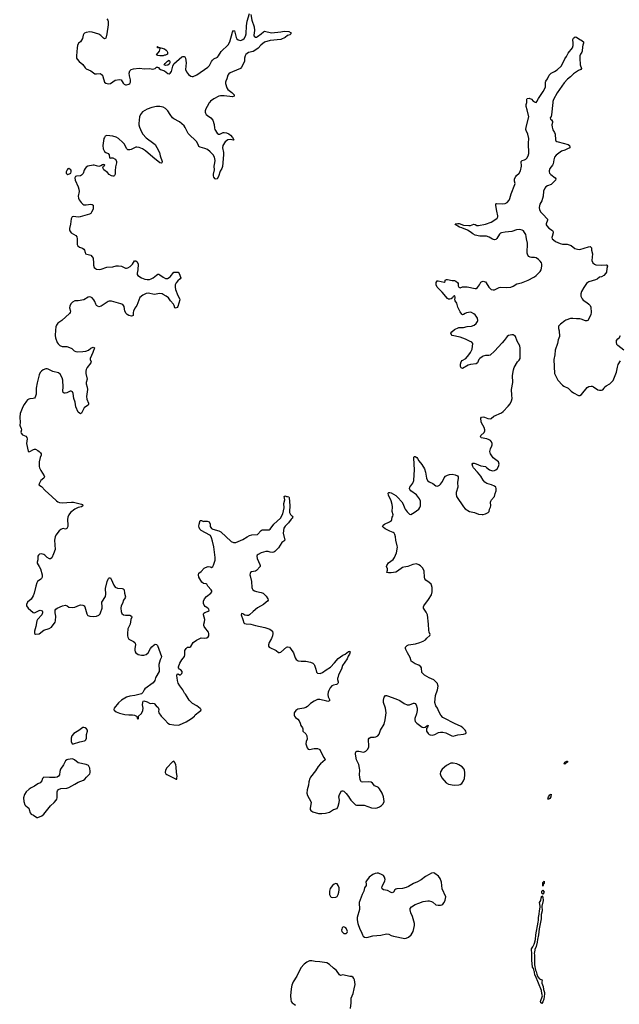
# Model space of a CAD drawing. Header units: inches. Extents: x 2057758 to 2159670, y 827298 to 1016821.
# Tile 57 of 90: x 2081053 to 2091477, y 934323 to 951437. Entities that reach past the tile are written whole.
import ezdxf

# ---------------------------------------------------------------- set-up
doc = ezdxf.new("R2010")
doc.units = ezdxf.units.IN
doc.header["$MEASUREMENT"] = 0
for name, color, linetype in [('C0983', 7, 'Continuous'), ('C0984', 7, 'Continuous'), ('C0985', 7, 'Continuous'), ('C0993', 7, 'Continuous'), ('C0994', 7, 'Continuous'), ('C0995', 7, 'Continuous')]:
    doc.layers.add(name, color=color, linetype=linetype)

msp = doc.modelspace()

# ---------------------------------------------------------------- linework, layer by layer
at = {"layer": 'C0983', "color": 6}
for points, elevation in [([(2083415, 940000), (2083401, 939950), (2083371, 939910), (2083230, 939805), (2083216, 939790), (2083195, 939745), (2083170, 939721), (2083052, 939688), (2082970, 939680), (2082910, 939664), (2082823, 939610), (2082770, 939561), (2082693, 939470), (2082687, 939450), (2082693, 939433), (2082730, 939408), (2082790, 939384), (2082881, 939361), (2082950, 939353), (2083014, 939354), (2083048, 939348), (2083082, 939330), (2083094, 939310), (2083094, 939290), (2083104, 939284), (2083110, 939282), (2083118, 939290), (2083118, 939330), (2083170, 939377), (2083196, 939430), (2083201, 939470), (2083189, 939531), (2083194, 939570), (2083202, 939590), (2083210, 939596), (2083270, 939579), (2083310, 939555), (2083330, 939551), (2083370, 939555), (2083391, 939551), (2083424, 939510), (2083461, 939481), (2083469, 939450), (2083465, 939410), (2083469, 939390), (2083511, 939330), (2083579, 939270), (2083627, 939207), (2083655, 939195), (2083730, 939178), (2083810, 939176), (2083830, 939180), (2083946, 939234), (2084038, 939290), (2084089, 939330), (2084106, 939354), (2084181, 939410), (2084201, 939430), (2084205, 939450), (2084190, 939465), (2084130, 939510), (2084056, 939550), (2083997, 939610), (2083966, 939670), (2083935, 939715), (2083918, 939730), (2083887, 939790), (2083836, 939856), (2083807, 939907), (2083794, 939950), (2083788, 940000)], 500), ([(2086581, 940000), (2086578, 939990), (2086578, 939970), (2086590, 939930), (2086589, 939910), (2086582, 939898), (2086573, 939887), (2086560, 939880), (2086510, 939871), (2086482, 939858), (2086450, 939822), (2086425, 939775), (2086415, 939750), (2086408, 939710), (2086415, 939670), (2086442, 939610), (2086430, 939594), (2086412, 939588), (2086394, 939590), (2086270, 939621), (2086230, 939620), (2086170, 939590), (2086110, 939550), (2086058, 939502), (2086030, 939483), (2085990, 939469), (2085886, 939454), (2085852, 939428), (2085825, 939390), (2085825, 939350), (2085833, 939330), (2085849, 939309), (2085890, 939277), (2085913, 939250), (2085930, 939211), (2085941, 939170), (2085968, 939130), (2085976, 939110), (2085978, 939070), (2086026, 939026), (2086046, 938990), (2086050, 938930), (2086035, 938890), (2086030, 938850), (2086050, 938779), (2086070, 938760), (2086090, 938754), (2086171, 938769), (2086230, 938767), (2086260, 938760), (2086272, 938750), (2086336, 938616), (2086359, 938590), (2086361, 938570), (2086280, 938500), (2086244, 938456), (2086198, 938382), (2086106, 938270), (2086096, 938250), (2086079, 938190), (2086072, 938130), (2086050, 938050), (2086047, 937990), (2086058, 937950), (2086117, 937850), (2086120, 937830), (2086103, 937730), (2086105, 937710), (2086117, 937690), (2086150, 937668), (2086250, 937637), (2086303, 937637), (2086370, 937644), (2086438, 937662), (2086510, 937707), (2086570, 937727), (2086590, 937765), (2086608, 937830), (2086610, 937870), (2086601, 937930), (2086610, 937970), (2086650, 938031), (2086670, 938036), (2086690, 938025), (2086730, 937986), (2086770, 937936), (2086785, 937905), (2086811, 937870), (2086890, 937793), (2086910, 937782), (2087043, 937783), (2087170, 937739), (2087230, 937730), (2087270, 937738), (2087310, 937755), (2087343, 937777), (2087371, 937809), (2087388, 937850), (2087379, 937930), (2087356, 937990), (2087310, 938070), (2087292, 938092), (2087270, 938105), (2087223, 938123), (2087210, 938135), (2087189, 938169), (2087165, 938185), (2087112, 938192), (2087010, 938182), (2086992, 938192), (2086984, 938204), (2086974, 938230), (2086962, 938310), (2086966, 938390), (2086962, 938430), (2086948, 938490), (2086911, 938570), (2086890, 938670), (2086890, 938690), (2086898, 938710), (2086916, 938724), (2086950, 938724), (2087030, 938707), (2087050, 938710), (2087070, 938722), (2087097, 938750), (2087120, 938790), (2087124, 938830), (2087114, 938910), (2087118, 938930), (2087128, 938950), (2087155, 938965), (2087214, 938966), (2087247, 938973), (2087278, 938990), (2087300, 939020), (2087323, 939090), (2087387, 939193), (2087405, 939270), (2087422, 939390), (2087411, 939470), (2087380, 939570), (2087377, 939610), (2087390, 939663), (2087410, 939688), (2087430, 939690), (2087450, 939685), (2087590, 939635), (2087662, 939602), (2087735, 939550), (2087790, 939528), (2087830, 939526), (2087902, 939558), (2087910, 939559), (2087930, 939550), (2087948, 939528), (2087963, 939470), (2087961, 939430), (2087950, 939370), (2087921, 939290), (2087921, 939270), (2087930, 939239), (2087955, 939210), (2088050, 939140), (2088070, 939133), (2088102, 939138), (2088130, 939162), (2088138, 939162), (2088152, 939172), (2088151, 939150), (2088140, 939140), (2088126, 939114), (2088128, 939070), (2088156, 939030), (2088170, 939015), (2088190, 939004), (2088230, 939003), (2088270, 939015), (2088334, 939046), (2088370, 939054), (2088410, 939054), (2088462, 939042), (2088565, 938990), (2088590, 938985), (2088670, 939007), (2088770, 939016), (2088809, 939030), (2088815, 939045), (2088809, 939070), (2088797, 939090), (2088757, 939130), (2088730, 939150), (2088610, 939202), (2088430, 939298), (2088410, 939310), (2088372, 939350), (2088339, 939410), (2088314, 939470), (2088290, 939510), (2088272, 939570), (2088282, 939690), (2088314, 939790), (2088326, 939850), (2088325, 939870), (2088317, 939897), (2088290, 939930), (2088250, 939961), (2088174, 940000)], 500), ([(2090000, 934887), (2089998, 934898), (2089983, 934943), (2089968, 934970), (2089955, 935090), (2089956, 935210), (2089948, 935272), (2089950, 935290), (2089976, 935324), (2089994, 935366), (2090000, 935383)], 400), ([(2090000, 935222), (2089999, 935210), (2090000, 935180)], 400), ([(2086802, 934250), (2086818, 934350), (2086815, 934430), (2086850, 934510), (2086870, 934590), (2086883, 934670), (2086875, 934750), (2086864, 934770), (2086850, 934789), (2086825, 934805), (2086790, 934806), (2086670, 934835), (2086630, 934825), (2086613, 934833), (2086563, 934910), (2086510, 934950), (2086436, 935016), (2086390, 935041), (2086270, 935064), (2086191, 935069), (2086130, 935081), (2086090, 935076), (2086045, 935055), (2085998, 935022), (2085941, 934958), (2085869, 934810), (2085806, 934713), (2085783, 934657), (2085770, 934590), (2085763, 934470), (2085765, 934405), (2085775, 934370), (2085790, 934350), (2085823, 934323), (2085850, 934308)], 500)]:
    msp.add_lwpolyline(points, dxfattribs=dict(at, elevation=elevation))
at = {"layer": 'C0983', "color": 6, "elevation": 500}
for points in [[(2082170, 939137), (2082150, 939136), (2082079, 939081), (2081996, 939030), (2081961, 938990), (2081950, 938950), (2081949, 938889), (2081966, 938850), (2081990, 938848), (2082096, 938884), (2082177, 938903), (2082192, 938908), (2082202, 938918), (2082213, 938947), (2082213, 939010), (2082229, 939069), (2082229, 939090), (2082214, 939110), (2082190, 939129)], [(2081970, 938589), (2081890, 938580), (2081870, 938573), (2081850, 938552), (2081815, 938485), (2081765, 938410), (2081752, 938370), (2081743, 938310), (2081730, 938287), (2081707, 938273), (2081672, 938268), (2081570, 938265), (2081470, 938269), (2081452, 938248), (2081436, 938210), (2081410, 938170), (2081370, 938157), (2081310, 938114), (2081250, 938088), (2081217, 938063), (2081166, 938014), (2081134, 937970), (2081120, 937910), (2081124, 937850), (2081145, 937790), (2081159, 937770), (2081190, 937752), (2081210, 937731), (2081220, 937710), (2081237, 937650), (2081250, 937629), (2081292, 937612), (2081350, 937570), (2081370, 937568), (2081439, 937601), (2081470, 937626), (2081586, 937774), (2081651, 937830), (2081686, 937870), (2081699, 937890), (2081704, 937910), (2081705, 938015), (2081709, 938031), (2081730, 938058), (2081767, 938073), (2081870, 938081), (2081910, 938091), (2082013, 938147), (2082070, 938184), (2082162, 938218), (2082186, 938234), (2082212, 938270), (2082255, 938310), (2082270, 938330), (2082276, 938350), (2082278, 938370), (2082272, 938430), (2082250, 938472), (2082210, 938490), (2082070, 938521), (2082005, 938570)], [(2083730, 938549), (2083710, 938535), (2083610, 938433), (2083589, 938390), (2083583, 938350), (2083591, 938331), (2083610, 938315), (2083657, 938297), (2083690, 938275), (2083762, 938242), (2083770, 938234), (2083782, 938238), (2083787, 938253), (2083789, 938290), (2083778, 938350), (2083772, 938450), (2083766, 938486), (2083750, 938528)], [(2088590, 938517), (2088550, 938517), (2088470, 938472), (2088398, 938410), (2088370, 938362), (2088365, 938330), (2088370, 938310), (2088390, 938262), (2088468, 938170), (2088510, 938148), (2088609, 938131), (2088685, 938135), (2088710, 938143), (2088737, 938163), (2088770, 938210), (2088785, 938250), (2088794, 938310), (2088794, 938350), (2088787, 938390), (2088778, 938410), (2088748, 938450), (2088690, 938488), (2088650, 938504)], [(2088250, 936606), (2088210, 936602), (2088170, 936582), (2088110, 936545), (2088034, 936486), (2087968, 936452), (2087897, 936423), (2087810, 936370), (2087770, 936352), (2087710, 936336), (2087610, 936331), (2087594, 936326), (2087577, 936310), (2087550, 936270), (2087530, 936263), (2087510, 936266), (2087450, 936300), (2087375, 936315), (2087356, 936330), (2087350, 936350), (2087355, 936370), (2087402, 936470), (2087407, 936490), (2087394, 936534), (2087379, 936559), (2087354, 936574), (2087290, 936600), (2087270, 936603), (2087230, 936598), (2087190, 936581), (2087126, 936534), (2087081, 936470), (2087073, 936450), (2087079, 936410), (2087075, 936390), (2087047, 936350), (2087033, 936290), (2087006, 936230), (2086956, 936090), (2086959, 935970), (2086921, 935830), (2086922, 935790), (2086932, 935730), (2086967, 935630), (2086988, 935590), (2087010, 935530), (2087026, 935506), (2087049, 935489), (2087086, 935486), (2087190, 935511), (2087330, 935526), (2087430, 935548), (2087470, 935540), (2087510, 935518), (2087550, 935506), (2087750, 935467), (2087770, 935470), (2087810, 935488), (2087860, 935530), (2087892, 935590), (2087914, 935690), (2087914, 935730), (2087882, 935850), (2087855, 935915), (2087844, 935964), (2087844, 935990), (2087862, 936018), (2087930, 936059), (2087990, 936083), (2088070, 936108), (2088150, 936124), (2088170, 936124), (2088211, 936111), (2088237, 936097), (2088290, 936054), (2088330, 936044), (2088370, 936047), (2088390, 936054), (2088410, 936066), (2088433, 936090), (2088450, 936131), (2088461, 936190), (2088400, 936330), (2088385, 936445), (2088365, 936510), (2088333, 936553), (2088270, 936599)], [(2086550, 936420), (2086521, 936410), (2086490, 936389), (2086450, 936334), (2086436, 936290), (2086439, 936230), (2086454, 936194), (2086470, 936183), (2086490, 936177), (2086550, 936184), (2086570, 936197), (2086588, 936230), (2086601, 936270), (2086608, 936310), (2086605, 936350), (2086591, 936390), (2086570, 936416)], [(2086690, 935669), (2086670, 935664), (2086659, 935650), (2086652, 935630), (2086650, 935610), (2086656, 935590), (2086670, 935570), (2086690, 935555), (2086710, 935551), (2086730, 935554), (2086746, 935570), (2086749, 935590), (2086734, 935634), (2086721, 935650)]]:
    msp.add_lwpolyline(points, close=True, dxfattribs=at)
at = {"layer": 'C0984', "color": 6, "elevation": 500}
for points in [[(2084353, 950000), (2084344, 949990), (2084310, 949930), (2084291, 949890), (2084280, 949850), (2084278, 949830), (2084283, 949810), (2084296, 949790), (2084319, 949770), (2084373, 949733), (2084408, 949690), (2084434, 949614), (2084439, 949550), (2084445, 949530), (2084484, 949464), (2084510, 949447), (2084530, 949449), (2084590, 949477), (2084610, 949479), (2084650, 949472), (2084690, 949453), (2084719, 949430), (2084755, 949390), (2084776, 949350), (2084770, 949345), (2084710, 949356), (2084670, 949348), (2084627, 949313), (2084587, 949253), (2084578, 949210), (2084594, 949130), (2084597, 949090), (2084576, 948884), (2084566, 948850), (2084538, 948802), (2084508, 948710), (2084488, 948672), (2084470, 948664), (2084450, 948672), (2084430, 948698), (2084423, 948723), (2084423, 948750), (2084437, 948830), (2084435, 948890), (2084447, 948950), (2084449, 948990), (2084439, 949050), (2084416, 949090), (2084363, 949143), (2084318, 949178), (2084270, 949200), (2084190, 949223), (2084170, 949234), (2084159, 949250), (2084130, 949314), (2083979, 949459), (2083930, 949566), (2083912, 949590), (2083830, 949659), (2083733, 949713), (2083711, 949731), (2083668, 949788), (2083629, 949850), (2083590, 949895), (2083550, 949919), (2083490, 949931), (2083434, 949926), (2083348, 949912), (2083270, 949880), (2083190, 949837), (2083153, 949790), (2083133, 949750), (2083122, 949630), (2083123, 949610), (2083135, 949570), (2083168, 949490), (2083193, 949450), (2083250, 949386), (2083386, 949286), (2083406, 949266), (2083438, 949218), (2083481, 949130), (2083495, 949070), (2083530, 948971), (2083526, 948950), (2083510, 948943), (2083490, 948950), (2083370, 949045), (2083240, 949160), (2083190, 949194), (2083130, 949216), (2083090, 949224), (2083070, 949220), (2082990, 949180), (2082970, 949174), (2082930, 949176), (2082914, 949194), (2082870, 949278), (2082845, 949305), (2082769, 949370), (2082730, 949393), (2082670, 949412), (2082570, 949423), (2082541, 949410), (2082526, 949390), (2082518, 949370), (2082499, 949250), (2082503, 949190), (2082530, 949146), (2082550, 949129), (2082590, 949109), (2082608, 949090), (2082614, 949034), (2082630, 949028), (2082646, 949034), (2082675, 949035), (2082710, 949011), (2082730, 948988), (2082737, 948970), (2082738, 948950), (2082719, 948881), (2082710, 948810), (2082710, 948750), (2082701, 948730), (2082690, 948720), (2082670, 948716), (2082650, 948723), (2082609, 948749), (2082579, 948779), (2082517, 948830), (2082502, 948850), (2082499, 948870), (2082510, 948890), (2082532, 948910), (2082530, 948915), (2082510, 948922), (2082490, 948914), (2082465, 948895), (2082430, 948885), (2082350, 948907), (2082330, 948908), (2082239, 948890), (2082210, 948872), (2082190, 948850), (2082176, 948824), (2082155, 948765), (2082130, 948733), (2082110, 948723), (2082042, 948718), (2082021, 948710), (2082013, 948687), (2082017, 948650), (2082070, 948530), (2082083, 948490), (2082086, 948450), (2082071, 948370), (2082076, 948336), (2082087, 948307), (2082119, 948259), (2082149, 948229), (2082170, 948219), (2082210, 948217), (2082288, 948228), (2082310, 948224), (2082330, 948213), (2082333, 948193), (2082328, 948150), (2082325, 948130), (2082304, 948090), (2082290, 948070), (2082265, 948055), (2082102, 948010), (2082067, 948007), (2081990, 948016), (2081967, 948010), (2081951, 947990), (2081946, 947974), (2081936, 947884), (2081919, 947810), (2081919, 947779), (2081925, 947765), (2081950, 947735), (2081987, 947707), (2082028, 947688), (2082045, 947665), (2082054, 947630), (2082050, 947530), (2082065, 947505), (2082090, 947485), (2082144, 947464), (2082167, 947450), (2082181, 947430), (2082189, 947389), (2082199, 947370), (2082290, 947342), (2082315, 947315), (2082329, 947290), (2082333, 947270), (2082337, 947230), (2082335, 947170), (2082350, 947130), (2082370, 947110), (2082390, 947100), (2082435, 947095), (2082470, 947100), (2082570, 947137), (2082670, 947140), (2082730, 947156), (2082770, 947160), (2082822, 947150), (2082890, 947117), (2082910, 947118), (2082930, 947124), (2082971, 947149), (2083014, 947190), (2083050, 947243), (2083070, 947248), (2083093, 947230), (2083110, 947190), (2083108, 947090), (2083097, 947030), (2083098, 947010), (2083106, 946990), (2083170, 946950), (2083228, 946928), (2083270, 946921), (2083310, 946922), (2083339, 946930), (2083373, 946950), (2083430, 946999), (2083453, 947013), (2083470, 947013), (2083490, 947005), (2083550, 946962), (2083590, 946941), (2083620, 946940), (2083650, 946954), (2083670, 946970), (2083730, 947051), (2083810, 947051), (2083827, 947027), (2083853, 946950), (2083843, 946930), (2083802, 946898), (2083774, 946866), (2083758, 946830), (2083755, 946790), (2083763, 946750), (2083803, 946643), (2083833, 946590), (2083834, 946570), (2083822, 946510), (2083803, 946450), (2083790, 946433), (2083763, 946423), (2083750, 946430), (2083739, 946470), (2083728, 946490), (2083674, 946550), (2083640, 946600), (2083602, 946630), (2083550, 946661), (2083530, 946670), (2083490, 946678), (2083390, 946663), (2083290, 946683), (2083250, 946678), (2083192, 946650), (2083144, 946610), (2083090, 946470), (2083056, 946424), (2083031, 946370), (2083026, 946346), (2083023, 946297), (2083012, 946288), (2082994, 946286), (2082950, 946293), (2082922, 946310), (2082904, 946330), (2082881, 946370), (2082870, 946450), (2082858, 946470), (2082844, 946484), (2082810, 946499), (2082650, 946542), (2082610, 946545), (2082590, 946539), (2082470, 946455), (2082430, 946448), (2082389, 946469), (2082374, 946490), (2082358, 946538), (2082341, 946570), (2082310, 946605), (2082290, 946616), (2082270, 946620), (2082245, 946615), (2082170, 946570), (2082070, 946553), (2082012, 946548), (2081970, 946530), (2081942, 946498), (2081922, 946458), (2081921, 946430), (2081936, 946370), (2081933, 946350), (2081920, 946330), (2081785, 946210), (2081717, 946163), (2081691, 946130), (2081683, 946097), (2081678, 946042), (2081672, 945950), (2081674, 945910), (2081706, 945826), (2081722, 945802), (2081750, 945775), (2081790, 945759), (2081874, 945754), (2081921, 945741), (2081962, 945722), (2082002, 945682), (2082028, 945668), (2082065, 945665), (2082153, 945667), (2082204, 945676), (2082248, 945692), (2082290, 945730), (2082330, 945743), (2082342, 945742), (2082353, 945733), (2082324, 945650), (2082280, 945550), (2082280, 945530), (2082294, 945490), (2082288, 945472), (2082226, 945390), (2082210, 945357), (2082205, 945330), (2082205, 945290), (2082226, 945190), (2082206, 945130), (2082206, 945110), (2082224, 945050), (2082229, 945010), (2082228, 944970), (2082216, 944890), (2082223, 944843), (2082250, 944770), (2082250, 944750), (2082242, 944738), (2082197, 944710), (2082175, 944690), (2082130, 944598), (2082110, 944585), (2082090, 944596), (2082070, 944617), (2082030, 944709), (2082018, 944790), (2081994, 944850), (2081980, 944940), (2081970, 944969), (2081950, 944981), (2081930, 944978), (2081870, 944951), (2081845, 944945), (2081825, 944945), (2081810, 944957), (2081805, 944985), (2081807, 945050), (2081800, 945170), (2081789, 945210), (2081755, 945275), (2081730, 945296), (2081630, 945323), (2081550, 945364), (2081530, 945368), (2081510, 945366), (2081461, 945350), (2081430, 945330), (2081410, 945306), (2081390, 945265), (2081357, 945123), (2081341, 945030), (2081337, 944930), (2081322, 944878), (2081310, 944861), (2081290, 944850), (2081230, 944849), (2081210, 944842), (2081190, 944829), (2081170, 944807), (2081130, 944751), (2081108, 944710), (2081064, 944590), (2081053, 944530), (2081062, 944438), (2081057, 944390), (2081060, 944370), (2081080, 944330), (2081085, 944310), (2081073, 944270), (2081078, 944250), (2081102, 944222), (2081157, 944197), (2081175, 944175), (2081180, 944150), (2081174, 944070), (2081200, 943940), (2081210, 943928), (2081230, 943931), (2081293, 943967), (2081308, 943972), (2081330, 943972), (2081370, 943951), (2081393, 943933), (2081415, 943910), (2081428, 943890), (2081426, 943870), (2081410, 943830), (2081391, 943750), (2081390, 943670), (2081395, 943650), (2081419, 943599), (2081481, 943510), (2081486, 943490), (2081473, 943470), (2081419, 943430), (2081391, 943370), (2081387, 943350), (2081430, 943325), (2081493, 943253), (2081612, 943152), (2081690, 943072), (2081714, 943054), (2081744, 943044), (2081790, 943039), (2081952, 943052), (2081990, 943050), (2082130, 943016), (2082142, 943010), (2082148, 942990), (2082128, 942972), (2082070, 942958), (2082010, 942930), (2081936, 942870), (2081906, 942830), (2081889, 942790), (2081884, 942750), (2081891, 942650), (2081889, 942630), (2081878, 942602), (2081870, 942591), (2081850, 942583), (2081810, 942591), (2081790, 942587), (2081770, 942576), (2081740, 942550), (2081681, 942479), (2081668, 942450), (2081658, 942390), (2081667, 942230), (2081641, 942150), (2081610, 942085), (2081590, 942066), (2081570, 942065), (2081529, 942089), (2081490, 942130), (2081470, 942144), (2081430, 942154), (2081395, 942145), (2081379, 942130), (2081368, 942110), (2081369, 942050), (2081354, 942010), (2081357, 941990), (2081394, 941930), (2081412, 941890), (2081446, 941790), (2081443, 941750), (2081434, 941726), (2081423, 941710), (2081365, 941670), (2081350, 941650), (2081331, 941589), (2081307, 941470), (2081290, 941425), (2081250, 941366), (2081191, 941310), (2081171, 941270), (2081171, 941250), (2081199, 941210), (2081290, 941131), (2081310, 941127), (2081390, 941167), (2081410, 941171), (2081441, 941161), (2081451, 941151), (2081450, 941130), (2081436, 941090), (2081360, 941010), (2081349, 940990), (2081335, 940890), (2081308, 940810), (2081308, 940768), (2081330, 940757), (2081390, 940765), (2081470, 940826), (2081566, 940854), (2081603, 940877), (2081670, 940967), (2081678, 940990), (2081682, 941070), (2081670, 941130), (2081670, 941171), (2081684, 941190), (2081707, 941210), (2081799, 941250), (2081850, 941258), (2081879, 941250), (2081910, 941228), (2081970, 941222), (2082010, 941225), (2082090, 941263), (2082110, 941266), (2082150, 941261), (2082175, 941250), (2082187, 941230), (2082219, 941110), (2082229, 941089), (2082240, 941080), (2082270, 941067), (2082330, 941063), (2082390, 941070), (2082430, 941088), (2082450, 941111), (2082460, 941130), (2082486, 941210), (2082487, 941247), (2082478, 941290), (2082482, 941310), (2082546, 941414), (2082550, 941450), (2082545, 941550), (2082576, 941670), (2082590, 941711), (2082598, 941722), (2082610, 941733), (2082630, 941733), (2082646, 941710), (2082690, 941607), (2082713, 941573), (2082755, 941555), (2082832, 941552), (2082850, 941545), (2082868, 941528), (2082874, 941470), (2082892, 941408), (2082888, 941390), (2082858, 941350), (2082840, 941290), (2082818, 941250), (2082812, 941210), (2082819, 941150), (2082830, 941116), (2082855, 941095), (2082890, 941086), (2082970, 941084), (2082998, 941070), (2083002, 941050), (2082983, 941010), (2082972, 940930), (2082934, 940850), (2082925, 940770), (2082925, 940730), (2082930, 940706), (2082951, 940670), (2083030, 940630), (2083053, 940613), (2083061, 940601), (2083069, 940570), (2083056, 940510), (2083056, 940476), (2083061, 940450), (2083070, 940430), (2083110, 940406), (2083173, 940393), (2083210, 940389), (2083250, 940401), (2083287, 940433), (2083328, 940510), (2083350, 940536), (2083390, 940570), (2083410, 940581), (2083430, 940579), (2083450, 940558), (2083518, 940370), (2083514, 940346), (2083494, 940310), (2083474, 940230), (2083471, 940210), (2083478, 940150), (2083476, 940110), (2083418, 940010), (2083415, 940000)], [(2090000, 947303), (2089996, 947304), (2089950, 947303), (2089930, 947307), (2089902, 947322), (2089885, 947345), (2089878, 947378), (2089881, 947550), (2089862, 947630), (2089858, 947670), (2089850, 947701), (2089830, 947740), (2089810, 947766), (2089790, 947780), (2089750, 947788), (2089690, 947785), (2089610, 947758), (2089494, 947746), (2089427, 947733), (2089410, 947725), (2089393, 947710), (2089349, 947631), (2089330, 947615), (2089310, 947610), (2089270, 947625), (2089217, 947657), (2089170, 947674), (2089050, 947677), (2088970, 947691), (2088930, 947713), (2088883, 947750), (2088837, 947777), (2088741, 947821), (2088701, 947830), (2088670, 947846), (2088636, 947870), (2088622, 947890), (2088670, 947897), (2088693, 947893), (2088766, 947866), (2088863, 947857), (2088890, 947859), (2088950, 947884), (2088970, 947879), (2089002, 947862), (2089030, 947858), (2089150, 947884), (2089250, 947920), (2089332, 947970), (2089354, 947990), (2089364, 948010), (2089365, 948030), (2089346, 948106), (2089330, 948210), (2089330, 948235), (2089350, 948243), (2089443, 948237), (2089495, 948245), (2089530, 948262), (2089561, 948299), (2089576, 948330), (2089598, 948410), (2089663, 948570), (2089664, 948590), (2089653, 948633), (2089656, 948670), (2089676, 948710), (2089691, 948730), (2089735, 948770), (2089757, 948810), (2089776, 948890), (2089773, 948970), (2089790, 948990), (2089830, 948999), (2089850, 949010), (2089868, 949030), (2089891, 949070), (2089902, 949110), (2089898, 949290), (2089904, 949370), (2089888, 949450), (2089858, 949510), (2089853, 949530), (2089857, 949570), (2089905, 949750), (2089877, 949870), (2089858, 949930), (2089857, 949963), (2089867, 950000)], [(2088174, 940000), (2088090, 940043), (2088060, 940070), (2088046, 940090), (2088036, 940170), (2088026, 940186), (2087990, 940216), (2087930, 940238), (2087910, 940250), (2087859, 940290), (2087850, 940310), (2087840, 940350), (2087792, 940430), (2087767, 940490), (2087761, 940510), (2087761, 940530), (2087790, 940560), (2087810, 940570), (2087932, 940588), (2088009, 940610), (2088070, 940634), (2088110, 940659), (2088130, 940686), (2088185, 940735), (2088189, 940750), (2088173, 940790), (2088167, 940827), (2088161, 940930), (2088141, 941090), (2088121, 941141), (2088075, 941210), (2088072, 941230), (2088078, 941250), (2088162, 941358), (2088210, 941443), (2088223, 941490), (2088223, 941570), (2088212, 941610), (2088204, 941624), (2088170, 941654), (2088114, 941694), (2088098, 941718), (2088089, 941750), (2088085, 941850), (2088064, 941904), (2088022, 941942), (2087990, 941963), (2087950, 941979), (2087890, 941965), (2087803, 941930), (2087730, 941923), (2087710, 941916), (2087623, 941850), (2087590, 941833), (2087510, 941823), (2087463, 941823), (2087434, 941830), (2087447, 941870), (2087445, 941890), (2087427, 941930), (2087434, 941950), (2087466, 941994), (2087543, 942057), (2087568, 942090), (2087603, 942170), (2087619, 942270), (2087618, 942290), (2087594, 942390), (2087589, 942450), (2087576, 942490), (2087564, 942510), (2087546, 942526), (2087487, 942547), (2087404, 942590), (2087375, 942610), (2087362, 942630), (2087369, 942650), (2087393, 942667), (2087484, 942710), (2087514, 942730), (2087525, 942750), (2087530, 942790), (2087542, 942810), (2087543, 942830), (2087527, 942890), (2087533, 942970), (2087531, 943011), (2087513, 943073), (2087462, 943170), (2087461, 943210), (2087470, 943218), (2087490, 943220), (2087513, 943213), (2087590, 943164), (2087619, 943139), (2087694, 943054), (2087717, 943017), (2087744, 942950), (2087756, 942930), (2087790, 942883), (2087830, 942840), (2087850, 942837), (2087912, 942870), (2087989, 942930), (2088010, 942956), (2088021, 942990), (2088023, 943050), (2088020, 943070), (2088002, 943110), (2087950, 943178), (2087850, 943250), (2087834, 943270), (2087828, 943290), (2087834, 943310), (2087890, 943379), (2087907, 943430), (2087908, 943528), (2087919, 943610), (2087906, 943814), (2087907, 943833), (2087915, 943845), (2087930, 943845), (2087955, 943830), (2087970, 943811), (2087989, 943770), (2088046, 943706), (2088090, 943630), (2088110, 943570), (2088124, 943470), (2088142, 943430), (2088170, 943403), (2088235, 943375), (2088290, 943334), (2088310, 943330), (2088330, 943335), (2088350, 943345), (2088370, 943363), (2088405, 943410), (2088430, 943473), (2088458, 943502), (2088490, 943522), (2088526, 943534), (2088570, 943536), (2088626, 943526), (2088662, 943510), (2088675, 943490), (2088677, 943470), (2088664, 943390), (2088670, 943310), (2088641, 943219), (2088640, 943190), (2088646, 943150), (2088770, 942967), (2088796, 942936), (2088871, 942890), (2088959, 942870), (2089030, 942845), (2089090, 942836), (2089110, 942837), (2089150, 942848), (2089197, 942870), (2089212, 942890), (2089221, 942930), (2089237, 942963), (2089244, 942990), (2089240, 943050), (2089244, 943070), (2089253, 943090), (2089306, 943150), (2089318, 943202), (2089337, 943250), (2089339, 943290), (2089329, 943310), (2089307, 943330), (2089254, 943354), (2089176, 943376), (2089139, 943399), (2089112, 943432), (2089070, 943500), (2089014, 943570), (2088941, 943650), (2088928, 943670), (2088917, 943710), (2088930, 943730), (2088954, 943726), (2088990, 943718), (2089070, 943681), (2089148, 943668), (2089170, 943655), (2089222, 943610), (2089270, 943594), (2089310, 943599), (2089331, 943610), (2089354, 943630), (2089377, 943670), (2089389, 943710), (2089377, 943750), (2089283, 943823), (2089235, 943890), (2089230, 943908), (2089229, 943930), (2089240, 943980), (2089261, 944030), (2089264, 944050), (2089267, 944070), (2089258, 944098), (2089240, 944120), (2089217, 944137), (2089172, 944152), (2089077, 944170), (2089062, 944190), (2089071, 944210), (2089130, 944260), (2089142, 944290), (2089141, 944310), (2089129, 944350), (2089081, 944430), (2089075, 944450), (2089072, 944510), (2089084, 944530), (2089110, 944536), (2089135, 944530), (2089190, 944506), (2089230, 944500), (2089250, 944507), (2089297, 944543), (2089430, 944606), (2089456, 944624), (2089543, 944717), (2089578, 944762), (2089605, 944810), (2089617, 944850), (2089607, 944910), (2089601, 945010), (2089626, 945130), (2089622, 945250), (2089635, 945350), (2089648, 945390), (2089710, 945488), (2089739, 945521), (2089751, 945549), (2089755, 945570), (2089755, 945730), (2089750, 945770), (2089702, 945850), (2089670, 945930), (2089650, 945950), (2089630, 945959), (2089610, 945961), (2089553, 945950), (2089528, 945930), (2089478, 945862), (2089441, 945819), (2089305, 945675), (2089233, 945607), (2089210, 945600), (2089150, 945601), (2089113, 945590), (2089090, 945577), (2089053, 945550), (2089036, 945530), (2089010, 945472), (2088990, 945455), (2088890, 945445), (2088849, 945431), (2088750, 945375), (2088730, 945384), (2088718, 945410), (2088719, 945450), (2088730, 945490), (2088747, 945513), (2088810, 945550), (2088862, 945610), (2088891, 945650), (2088917, 945710), (2088929, 945810), (2088912, 945832), (2088870, 945849), (2088806, 945886), (2088710, 945918), (2088570, 945950), (2088553, 945970), (2088549, 945990), (2088564, 946010), (2088614, 946050), (2088690, 946087), (2088770, 946089), (2088830, 946107), (2088910, 946110), (2088953, 946127), (2088986, 946154), (2089011, 946190), (2089016, 946210), (2089011, 946250), (2088990, 946286), (2088970, 946307), (2088950, 946325), (2088910, 946348), (2088889, 946351), (2088821, 946339), (2088796, 946330), (2088770, 946313), (2088750, 946309), (2088737, 946317), (2088710, 946359), (2088670, 946439), (2088650, 946509), (2088623, 946550), (2088618, 946570), (2088621, 946610), (2088615, 946635), (2088610, 946639), (2088590, 946624), (2088576, 946604), (2088554, 946586), (2088530, 946578), (2088510, 946578), (2088490, 946588), (2088400, 946700), (2088309, 946790), (2088295, 946830), (2088296, 946870), (2088310, 946900), (2088330, 946900), (2088430, 946872), (2088450, 946887), (2088451, 946910), (2088470, 946921), (2088490, 946921), (2088570, 946905), (2088610, 946904), (2088634, 946894), (2088663, 946870), (2088675, 946850), (2088676, 946810), (2088688, 946788), (2088701, 946781), (2088710, 946778), (2088750, 946795), (2088830, 946794), (2088970, 946762), (2088990, 946766), (2089010, 946783), (2089048, 946830), (2089070, 946874), (2089093, 946887), (2089110, 946890), (2089130, 946888), (2089150, 946879), (2089164, 946864), (2089210, 946788), (2089230, 946764), (2089250, 946750), (2089283, 946743), (2089310, 946743), (2089390, 946784), (2089410, 946789), (2089510, 946780), (2089590, 946790), (2089630, 946807), (2089695, 946845), (2089774, 946866), (2089890, 946908), (2089990, 946962), (2090000, 946969)], [(2083788, 940000), (2083785, 940030), (2083790, 940062), (2083810, 940065), (2083830, 940051), (2083850, 940051), (2083873, 940070), (2083879, 940090), (2083875, 940110), (2083854, 940134), (2083829, 940149), (2083814, 940170), (2083813, 940190), (2083835, 940250), (2083869, 940310), (2083919, 940370), (2083925, 940395), (2083925, 940470), (2083949, 940510), (2083972, 940528), (2084010, 940533), (2084030, 940543), (2084071, 940609), (2084128, 940652), (2084210, 940690), (2084270, 940686), (2084306, 940694), (2084329, 940710), (2084343, 940730), (2084342, 940770), (2084334, 940790), (2084270, 940870), (2084258, 940890), (2084252, 940910), (2084254, 940930), (2084268, 940970), (2084271, 941009), (2084248, 941090), (2084248, 941110), (2084256, 941124), (2084270, 941136), (2084315, 941150), (2084330, 941159), (2084344, 941170), (2084343, 941190), (2084325, 941210), (2084277, 941237), (2084259, 941259), (2084247, 941287), (2084247, 941310), (2084250, 941330), (2084267, 941373), (2084301, 941410), (2084377, 941470), (2084392, 941490), (2084392, 941510), (2084379, 941530), (2084322, 941590), (2084304, 941624), (2084292, 941632), (2084250, 941636), (2084220, 941660), (2084200, 941690), (2084170, 941750), (2084159, 941790), (2084170, 941814), (2084210, 941844), (2084259, 941901), (2084282, 941918), (2084330, 941934), (2084367, 941927), (2084390, 941916), (2084409, 941930), (2084424, 941956), (2084450, 942043), (2084454, 942090), (2084426, 942274), (2084405, 942375), (2084388, 942430), (2084371, 942471), (2084360, 942480), (2084210, 942558), (2084183, 942583), (2084172, 942610), (2084168, 942632), (2084171, 942669), (2084189, 942730), (2084214, 942730), (2084250, 942712), (2084262, 942718), (2084310, 942720), (2084347, 942707), (2084355, 942695), (2084363, 942670), (2084365, 942630), (2084375, 942610), (2084390, 942594), (2084410, 942582), (2084513, 942553), (2084550, 942535), (2084730, 942366), (2084770, 942347), (2084810, 942352), (2084930, 942401), (2085010, 942450), (2085050, 942469), (2085090, 942481), (2085190, 942490), (2085250, 942557), (2085270, 942568), (2085370, 942569), (2085390, 942572), (2085410, 942584), (2085473, 942670), (2085585, 942775), (2085627, 942850), (2085651, 942950), (2085644, 943030), (2085662, 943090), (2085650, 943151), (2085670, 943161), (2085690, 943151), (2085710, 943151), (2085730, 943143), (2085738, 943130), (2085750, 942990), (2085742, 942890), (2085744, 942870), (2085758, 942838), (2085787, 942810), (2085799, 942790), (2085791, 942770), (2085770, 942753), (2085728, 942692), (2085666, 942634), (2085643, 942597), (2085635, 942510), (2085661, 942390), (2085647, 942373), (2085630, 942364), (2085613, 942347), (2085550, 942259), (2085490, 942196), (2085470, 942181), (2085450, 942176), (2085410, 942180), (2085370, 942191), (2085330, 942194), (2085250, 942171), (2085197, 942143), (2085184, 942130), (2085176, 942110), (2085184, 942070), (2085230, 941970), (2085236, 941950), (2085231, 941930), (2085170, 941862), (2085150, 941850), (2085081, 941839), (2085067, 941830), (2085058, 941810), (2085055, 941790), (2085058, 941770), (2085085, 941670), (2085090, 941570), (2085096, 941550), (2085108, 941530), (2085137, 941510), (2085170, 941496), (2085250, 941482), (2085283, 941470), (2085339, 941419), (2085366, 941370), (2085370, 941350), (2085359, 941330), (2085336, 941310), (2085290, 941274), (2085190, 941215), (2085110, 941148), (2085050, 941090), (2085030, 941080), (2085000, 941080), (2084967, 941087), (2084930, 941109), (2084910, 941114), (2084903, 941090), (2084934, 941014), (2084950, 940951), (2084963, 940943), (2084990, 940935), (2085070, 940930), (2085150, 940905), (2085314, 940874), (2085404, 940844), (2085447, 940810), (2085456, 940770), (2085448, 940730), (2085430, 940679), (2085391, 940610), (2085381, 940570), (2085381, 940550), (2085392, 940530), (2085510, 940473), (2085550, 940440), (2085570, 940435), (2085590, 940443), (2085690, 940532), (2085710, 940537), (2085741, 940530), (2085763, 940510), (2085814, 940430), (2085843, 940343), (2085857, 940317), (2085896, 940295), (2085948, 940288), (2086030, 940285), (2086110, 940268), (2086147, 940250), (2086172, 940232), (2086179, 940219), (2086202, 940150), (2086214, 940094), (2086230, 940079), (2086276, 940075), (2086319, 940090), (2086382, 940138), (2086455, 940185), (2086524, 940256), (2086590, 940333), (2086670, 940391), (2086710, 940411), (2086770, 940457), (2086790, 940461), (2086797, 940450), (2086788, 940410), (2086765, 940375), (2086745, 940330), (2086665, 940210), (2086647, 940150), (2086596, 940050), (2086581, 940000)]]:
    msp.add_lwpolyline(points, dxfattribs=at)
msp.add_lwpolyline([(2081910, 948853), (2081890, 948844), (2081879, 948830), (2081861, 948790), (2081863, 948770), (2081870, 948758), (2081890, 948747), (2081930, 948761), (2081942, 948770), (2081949, 948790), (2081949, 948810), (2081941, 948830)], close=True, dxfattribs=at)
at = {"layer": 'C0985', "color": 6, "elevation": 500}
for points in [[(2082567, 951450), (2082584, 951430), (2082592, 951410), (2082589, 951350), (2082570, 951190), (2082559, 951141), (2082550, 951113), (2082530, 951105), (2082510, 951118), (2082463, 951163), (2082430, 951185), (2082310, 951223), (2082270, 951224), (2082210, 951214), (2082178, 951202), (2082166, 951190), (2082156, 951170), (2082142, 951110), (2082130, 951080), (2082110, 951055), (2082078, 951030), (2082059, 950990), (2082052, 950950), (2082040, 950810), (2082042, 950770), (2082050, 950750), (2082086, 950710), (2082150, 950656), (2082190, 950599), (2082210, 950582), (2082290, 950548), (2082358, 950498), (2082390, 950494), (2082450, 950499), (2082472, 950492), (2082490, 950470), (2082499, 950450), (2082526, 950350), (2082550, 950332), (2082590, 950321), (2082630, 950325), (2082710, 950384), (2082790, 950400), (2082816, 950390), (2082850, 950335), (2082870, 950314), (2082890, 950305), (2082910, 950305), (2082950, 950319), (2082965, 950330), (2082978, 950350), (2082982, 950370), (2082980, 950390), (2082961, 950461), (2082955, 950510), (2082966, 950550), (2082990, 950572), (2083030, 950583), (2083130, 950592), (2083230, 950585), (2083310, 950587), (2083370, 950576), (2083406, 950590), (2083430, 950609), (2083450, 950609), (2083466, 950606), (2083476, 950590), (2083502, 950570), (2083568, 950548), (2083630, 950504), (2083650, 950497), (2083670, 950505), (2083690, 950534), (2083715, 950630), (2083732, 950668), (2083870, 950789), (2083890, 950798), (2083910, 950796), (2083922, 950790), (2083936, 950770), (2083947, 950690), (2083936, 950570), (2083950, 950530), (2083990, 950482), (2084030, 950455), (2084050, 950450), (2084070, 950452), (2084130, 950478), (2084322, 950610), (2084350, 950642), (2084385, 950710), (2084404, 950736), (2084430, 950758), (2084490, 950788), (2084510, 950806), (2084558, 950882), (2084680, 951000), (2084707, 951050), (2084750, 951219), (2084770, 951251), (2084790, 951241), (2084817, 951130), (2084830, 951107), (2084850, 951089), (2084890, 951076), (2084910, 951080), (2084931, 951090), (2084955, 951110), (2084979, 951150), (2084991, 951190), (2084997, 951330), (2085006, 951410), (2085050, 951546)], [(2085072, 951530), (2085090, 951430), (2085129, 951310), (2085135, 951250), (2085126, 951170), (2085130, 951148), (2085150, 951132), (2085170, 951136), (2085190, 951147), (2085253, 951190), (2085290, 951226), (2085310, 951238), (2085430, 951207), (2085593, 951227), (2085650, 951240), (2085732, 951230), (2085771, 951210), (2085766, 951190), (2085750, 951174), (2085710, 951162), (2085670, 951130), (2085591, 951090), (2085410, 951073), (2085310, 951044), (2085246, 950994), (2085200, 950940), (2085178, 950922), (2085110, 950886), (2085030, 950865), (2085005, 950850), (2084986, 950830), (2084975, 950810), (2084964, 950770), (2084962, 950710), (2084910, 950609), (2084890, 950588), (2084750, 950532), (2084710, 950512), (2084690, 950497), (2084673, 950470), (2084655, 950410), (2084634, 950370), (2084628, 950350), (2084629, 950330), (2084653, 950250), (2084670, 950226), (2084743, 950170), (2084783, 950130), (2084781, 950110), (2084750, 950098), (2084610, 950113), (2084545, 950115), (2084512, 950108), (2084430, 950063), (2084370, 950020), (2084353, 950000)], [(2089867, 950000), (2089869, 950010), (2089867, 950053), (2089878, 950070), (2089910, 950073), (2089950, 950053), (2089981, 950021), (2090000, 950008)]]:
    msp.add_lwpolyline(points, dxfattribs=at)
for points in [[(2083550, 950809), (2083491, 950809), (2083455, 950815), (2083430, 950828), (2083482, 950890), (2083496, 950936), (2083487, 950947), (2083446, 950950), (2083448, 950970), (2083454, 950970), (2083458, 950958), (2083471, 950951), (2083509, 950950), (2083570, 950933), (2083601, 950910), (2083610, 950896), (2083621, 950870), (2083625, 950850), (2083622, 950838), (2083590, 950818), (2083570, 950818)], [(2083590, 950638), (2083566, 950650), (2083583, 950677), (2083623, 950717), (2083650, 950732), (2083665, 950710), (2083665, 950690), (2083650, 950662), (2083630, 950644)]]:
    msp.add_lwpolyline(points, close=True, dxfattribs=at)
at = {"layer": 'C0993', "color": 6, "elevation": 400}
for points in [[(2090530, 938498), (2090521, 938501), (2090517, 938510), (2090530, 938534), (2090566, 938550), (2090578, 938550), (2090576, 938530), (2090546, 938514)], [(2090250, 937886), (2090234, 937890), (2090244, 937930), (2090270, 937965), (2090290, 937974), (2090289, 937930), (2090270, 937903)], [(2090150, 936375), (2090146, 936406), (2090150, 936441), (2090170, 936463), (2090170, 936425), (2090162, 936418)], [(2090150, 936238), (2090141, 936241), (2090132, 936252), (2090128, 936270), (2090130, 936291), (2090150, 936305), (2090170, 936270)]]:
    msp.add_lwpolyline(points, close=True, dxfattribs=at)
for points in [[(2090000, 935383), (2090021, 935450), (2090023, 935530), (2090069, 935751), (2090073, 935787), (2090071, 935830), (2090086, 935890), (2090088, 935950), (2090099, 936010), (2090101, 936030), (2090091, 936090), (2090111, 936129), (2090117, 936170), (2090130, 936207), (2090150, 936185), (2090155, 936130), (2090132, 936030), (2090134, 935950), (2090118, 935882), (2090117, 935810), (2090084, 935636), (2090074, 935530), (2090052, 935450), (2090050, 935401), (2090031, 935330), (2090006, 935274), (2090000, 935222)], [(2090000, 935180), (2090004, 935090), (2090000, 935010), (2090018, 934918), (2090032, 934892), (2090044, 934844), (2090063, 934803), (2090090, 934766), (2090110, 934753), (2090134, 934750), (2090131, 934749), (2090134, 934734), (2090128, 934712), (2090129, 934690), (2090152, 934632), (2090159, 934579), (2090176, 934530), (2090177, 934503), (2090166, 934410), (2090150, 934368), (2090130, 934339), (2090111, 934351), (2090108, 934370), (2090110, 934390), (2090135, 934450), (2090139, 934470), (2090128, 934508), (2090124, 934564), (2090019, 934819), (2090010, 934830), (2090000, 934887)]]:
    msp.add_lwpolyline(points, dxfattribs=at)
at = {"layer": 'C0994', "color": 6, "elevation": 500}
for points in [[(2090322, 950000), (2090299, 949781), (2090290, 949754), (2090275, 949730), (2090281, 949710), (2090297, 949697), (2090313, 949670), (2090314, 949650), (2090305, 949610), (2090307, 949567), (2090321, 949521), (2090350, 949479), (2090363, 949450), (2090368, 949350), (2090374, 949334), (2090390, 949322), (2090414, 949314), (2090586, 949270), (2090613, 949250), (2090619, 949221), (2090616, 949210), (2090579, 949190), (2090530, 949167), (2090470, 949150), (2090378, 949082), (2090353, 949047), (2090338, 949002), (2090326, 948930), (2090316, 948910), (2090270, 948850), (2090256, 948810), (2090255, 948790), (2090261, 948770), (2090284, 948744), (2090361, 948690), (2090371, 948670), (2090366, 948650), (2090311, 948590), (2090290, 948575), (2090227, 948550), (2090199, 948530), (2090182, 948510), (2090162, 948458), (2090153, 948370), (2090129, 948290), (2090096, 948230), (2090086, 948170), (2090090, 948130), (2090110, 948090), (2090150, 948055), (2090226, 947970), (2090229, 947950), (2090208, 947890), (2090208, 947870), (2090215, 947855), (2090250, 947815), (2090318, 947770), (2090330, 947750), (2090330, 947730), (2090309, 947670), (2090306, 947650), (2090312, 947630), (2090332, 947610), (2090370, 947584), (2090450, 947544), (2090490, 947536), (2090570, 947533), (2090620, 947520), (2090641, 947510), (2090702, 947462), (2090750, 947446), (2090790, 947444), (2090942, 947490), (2090972, 947492), (2090992, 947470), (2090992, 947430), (2091010, 947370), (2090998, 947250), (2091018, 947210), (2091046, 947186), (2091070, 947177), (2091170, 947168), (2091250, 947175), (2091261, 947170), (2091270, 947150), (2091259, 947110), (2091254, 947050), (2091244, 947030), (2091206, 946990), (2091170, 946966), (2091130, 946961), (2091092, 946928), (2091066, 946914), (2090950, 946881), (2090928, 946870), (2090908, 946850), (2090859, 946781), (2090817, 946710), (2090809, 946670), (2090810, 946630), (2090830, 946583), (2090850, 946562), (2090910, 946524), (2090950, 946490), (2090970, 946468), (2090981, 946441), (2090986, 946350), (2090980, 946310), (2090970, 946283), (2090930, 946210), (2090910, 946201), (2090890, 946202), (2090813, 946233), (2090790, 946237), (2090730, 946238), (2090670, 946246), (2090630, 946243), (2090550, 946214), (2090530, 946202), (2090454, 946146), (2090422, 946110), (2090421, 946070), (2090430, 946030), (2090436, 945930), (2090413, 945870), (2090401, 945810), (2090363, 945690), (2090355, 945610), (2090336, 945530), (2090352, 945290), (2090377, 945230), (2090410, 945173), (2090490, 945082), (2090510, 945066), (2090586, 945030), (2090639, 944979), (2090679, 944950), (2090770, 944902), (2090790, 944904), (2090819, 944921), (2090917, 945043), (2090950, 945064), (2090990, 945070), (2091007, 945067), (2091030, 945055), (2091104, 945004), (2091130, 944996), (2091170, 944996), (2091190, 945005), (2091214, 945030), (2091227, 945053), (2091248, 945072), (2091314, 945106), (2091370, 945163), (2091426, 945310), (2091443, 945397), (2091458, 945442), (2091495, 945505)], [(2090000, 946969), (2090030, 946990), (2090099, 947061), (2090117, 947090), (2090133, 947150), (2090131, 947190), (2090125, 947210), (2090101, 947241), (2090070, 947270), (2090030, 947295), (2090000, 947303)], [(2091556, 945690), (2091450, 945772), (2091434, 945790), (2091426, 945830), (2091430, 945861), (2091450, 945890), (2091474, 945910), (2091500, 945950)]]:
    msp.add_lwpolyline(points, dxfattribs=at)
at = {"layer": 'C0995', "color": 6, "elevation": 500}
msp.add_lwpolyline([(2090000, 950008), (2090010, 950002), (2090030, 950000), (2090045, 950015), (2090071, 950070), (2090153, 950187), (2090177, 950230), (2090193, 950270), (2090195, 950350), (2090200, 950370), (2090230, 950410), (2090256, 950470), (2090291, 950509), (2090350, 950537), (2090395, 950565), (2090464, 950630), (2090492, 950670), (2090530, 950754), (2090561, 950799), (2090590, 950853), (2090664, 950950), (2090674, 950986), (2090677, 951030), (2090669, 951091), (2090682, 951118), (2090710, 951138), (2090730, 951131), (2090790, 951091), (2090810, 951085), (2090856, 951050), (2090857, 951030), (2090843, 950997), (2090835, 950965), (2090830, 950888), (2090824, 950870), (2090802, 950838), (2090791, 950810), (2090788, 950732), (2090797, 950690), (2090797, 950650), (2090818, 950590), (2090811, 950570), (2090770, 950555), (2090682, 950498), (2090630, 950442), (2090579, 950401), (2090519, 950341), (2090397, 950163), (2090335, 950050), (2090323, 950017), (2090322, 950000)], dxfattribs=at)

doc.saveas('drawing.dxf')
